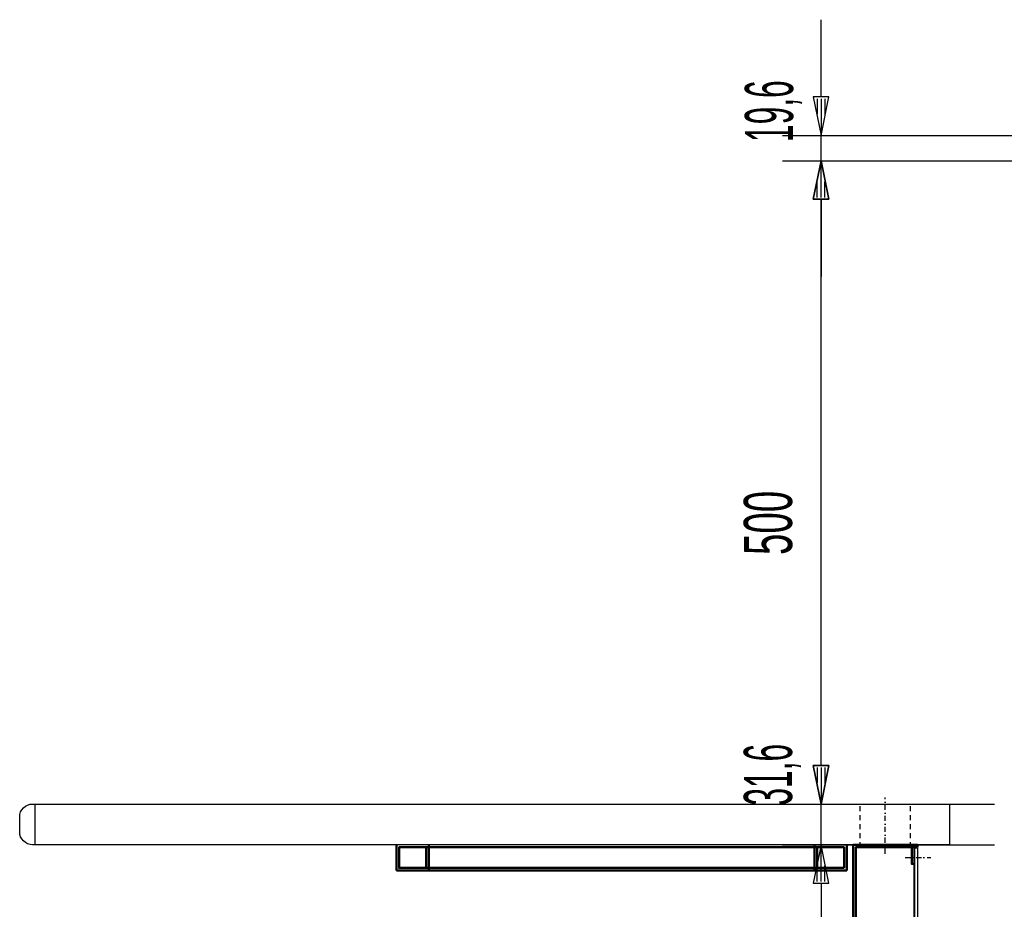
# Model space of a CAD drawing. Extents: x -10367 to -4247, y -676 to 3599.
# Tile 16 of 18: x -5550 to -4784, y 903 to 1595. Entities that reach past the tile are written whole.
import ezdxf
from ezdxf.enums import TextEntityAlignment as Align

# ---------------------------------------------------------------- set-up
doc = ezdxf.new("R2010")
doc.units = 0
doc.header["$MEASUREMENT"] = 0
doc.linetypes.add('DASHDOT', pattern=[8.5, 4, -2, 0.5, -2])
doc.linetypes.add('HIDDEN', pattern=[7, 4, -3])
doc.layers.get('0').update_dxf_attribs({"linetype": 'CONTINUOUS'})
for name, color, linetype in [('DIM49', 4, 'CONTINUOUS'), ('LE_HIDDEN', 7, 'CONTINUOUS'), ('LE_MIDDLE', 7, 'CONTINUOUS'), ('TXT_DIM49', 2, 'CONTINUOUS')]:
    doc.layers.add(name, color=color, linetype=linetype)
doc.layers.add('LE_ALL', color=7, linetype='CONTINUOUS', lineweight=50)

# ---------------------------------------------------------------- blocks, each defined once
blk = doc.blocks.new('_D32', base_point=(-4776.7, 953.61))
at = {"layer": 'DIM49', "color": 1}
for p, q in [((-4926.7, 1015.21), (-4926.7, 1077.63)), ((-4920.7, 1015.21), (-4932.7, 1015.21)), ((-4932.7, 1015.21), (-4926.7, 985.21)), ((-4929.7, 1013.71), (-4929.7, 1001.71)), ((-4926.7, 985.21), (-4920.7, 1015.21)), ((-4926.7, 1013.71), (-4926.7, 986.71)), ((-4923.7, 1013.71), (-4923.7, 1001.71)), ((-4956.7, 985.21), (-4791.7, 985.21)), ((-4926.7, 953.61), (-4926.7, 985.21)), ((-4956.7, 953.61), (-4791.7, 953.61)), ((-4926.7, 953.61), (-4932.7, 923.61)), ((-4920.7, 923.61), (-4926.7, 953.61)), ((-4926.7, 925.11), (-4926.7, 952.11)), ((-4929.7, 925.11), (-4929.7, 937.11)), ((-4923.7, 925.11), (-4923.7, 937.11)), ((-4932.7, 923.61), (-4920.7, 923.61)), ((-4926.7, 923.61), (-4926.7, 863.61))]:
    blk.add_line(p, q, dxfattribs=at)
at = {"layer": 'TXT_DIM49', "width": 0.491}
blk.add_text('31,6', height=37.5, rotation=90, dxfattribs=at).set_placement((-4949.2, 1008), align=Align.CENTER)
blk = doc.blocks.new('_D33', base_point=(-4776.7, 985.21))
at = {"layer": 'DIM49', "color": 1}
for p, q in [((-4956.7, 1485.21), (-4751.7, 1485.21)), ((-4932.7, 1455.21), (-4926.7, 1485.21)), ((-4926.7, 1485.21), (-4920.7, 1455.21)), ((-4926.7, 1456.71), (-4926.7, 1483.71)), ((-4929.7, 1456.71), (-4929.7, 1468.71)), ((-4923.7, 1456.71), (-4923.7, 1468.71)), ((-4920.7, 1455.21), (-4932.7, 1455.21)), ((-4926.7, 1015.21), (-4926.7, 1455.21)), ((-4926.7, 985.21), (-4932.7, 1015.21)), ((-4932.7, 1015.21), (-4920.7, 1015.21)), ((-4929.7, 1013.71), (-4929.7, 1001.71)), ((-4920.7, 1015.21), (-4926.7, 985.21)), ((-4926.7, 1013.71), (-4926.7, 986.71)), ((-4923.7, 1013.71), (-4923.7, 1001.71)), ((-4956.7, 985.21), (-4791.7, 985.21))]:
    blk.add_line(p, q, dxfattribs=at)
at = {"layer": 'TXT_DIM49', "width": 0.596}
blk.add_text('500', height=37.5, rotation=90, dxfattribs=at).set_placement((-4949.2, 1203.69), align=Align.CENTER)
blk = doc.blocks.new('_D34', base_point=(-4736.7, 1485.21))
at = {"layer": 'DIM49', "color": 1}
for p, q in [((-4926.7, 1534.81), (-4926.7, 1594.81)), ((-4920.7, 1534.81), (-4932.7, 1534.81)), ((-4932.7, 1534.81), (-4926.7, 1504.81)), ((-4929.7, 1533.31), (-4929.7, 1521.31)), ((-4926.7, 1504.81), (-4920.7, 1534.81)), ((-4926.7, 1533.31), (-4926.7, 1506.31)), ((-4923.7, 1533.31), (-4923.7, 1521.31)), ((-4956.7, 1504.81), (-4751.7, 1504.81)), ((-4926.7, 1485.21), (-4926.7, 1504.81)), ((-4956.7, 1485.21), (-4751.7, 1485.21)), ((-4926.7, 1485.21), (-4932.7, 1455.21)), ((-4920.7, 1455.21), (-4926.7, 1485.21)), ((-4926.7, 1456.71), (-4926.7, 1483.71)), ((-4929.7, 1456.71), (-4929.7, 1468.71)), ((-4923.7, 1456.71), (-4923.7, 1468.71)), ((-4932.7, 1455.21), (-4920.7, 1455.21)), ((-4926.7, 1455.21), (-4926.69, 1395.21))]:
    blk.add_line(p, q, dxfattribs=at)
at = {"layer": 'TXT_DIM49', "width": 0.491}
blk.add_text('19,6', height=37.5, rotation=90.00143, dxfattribs=at).set_placement((-4948.4, 1523.72), align=Align.CENTER)

msp = doc.modelspace()

# ---------------------------------------------------------------- linework, layer by layer
for p, q in [((-5537.7, 953.61), (-5537.7, 985.21)), ((-4854.2, 885.61), (-4854.2, 951.61))]:
    msp.add_line(p, q)
msp.add_lwpolyline([(-4826.7, 953.61), (-5539.7, 953.61, -0.414214), (-5549.7, 963.61), (-5549.7, 975.21, -0.414214), (-5539.7, 985.21), (-4826.7, 985.21), (-4826.7, 953.61)], format="xyb")
msp.add_lwpolyline([(-4851.7, 886.11), (-4853.7, 886.11), (-4853.7, 951.11), (-4851.7, 951.11), (-4851.7, 886.11)])
at = {"layer": 'LE_ALL'}
for p, q in [((-5256.7, 953.61), (-5256.7, 933.61)), ((-5233.7, 951.61), (-5233.7, 935.61)), ((-5231.7, 953.61), (-5231.7, 933.61)), ((-4931.7, 953.61), (-4931.7, 933.61)), ((-4929.7, 935.61), (-4929.7, 951.61)), ((-4906.7, 953.61), (-4906.7, 933.61)), ((-4906.7, 933.61), (-4956.91, 933.61))]:
    msp.add_line(p, q, dxfattribs=at)
for points in [[(-4908.7, 935.61), (-5254.7, 935.61), (-5254.7, 951.61), (-4908.7, 951.61), (-4908.7, 935.61)], [(-4851.7, 951.68), (-4851.7, 953.61), (-4901.7, 953.61), (-4901.7, 883.61)], [(-4851.7, 885.61), (-4899.7, 885.61), (-4899.7, 951.61), (-4851.7, 951.61)], [(-4856.2, 951.61), (-4856.2, 938.61), (-4854.2, 938.61)], [(-5256.7, 933.61), (-5126.48, 933.61), (-5101.48, 933.61), (-5076.48, 933.61), (-5051.48, 933.61), (-5031.91, 933.61), (-5006.91, 933.61), (-4981.91, 933.61), (-4956.91, 933.61)]]:
    msp.add_lwpolyline(points, dxfattribs=at)
at = {"layer": 'LE_HIDDEN', "color": 1, "linetype": 'HIDDEN'}
for p, q in [((-4896.2, 951.61), (-4896.2, 985.21)), ((-4857.2, 951.61), (-4857.2, 985.21))]:
    msp.add_line(p, q, dxfattribs=at)
at = {"layer": 'LE_MIDDLE', "color": 1, "linetype": 'DASHDOT'}
for p, q in [((-4876.7, 946.61), (-4876.7, 990.21)), ((-4861.2, 943.61), (-4841.2, 943.61))]:
    msp.add_line(p, q, dxfattribs=at)

# ---------------------------------------------------------------- block references
at = {"layer": 'DIM49'}
for name, p in [('_D34', (-4736.7, 1485.21)), ('_D33', (-4776.7, 985.21)), ('_D32', (-4776.7, 953.61))]:
    msp.add_blockref(name, p, dxfattribs=at)

doc.saveas('drawing.dxf')
